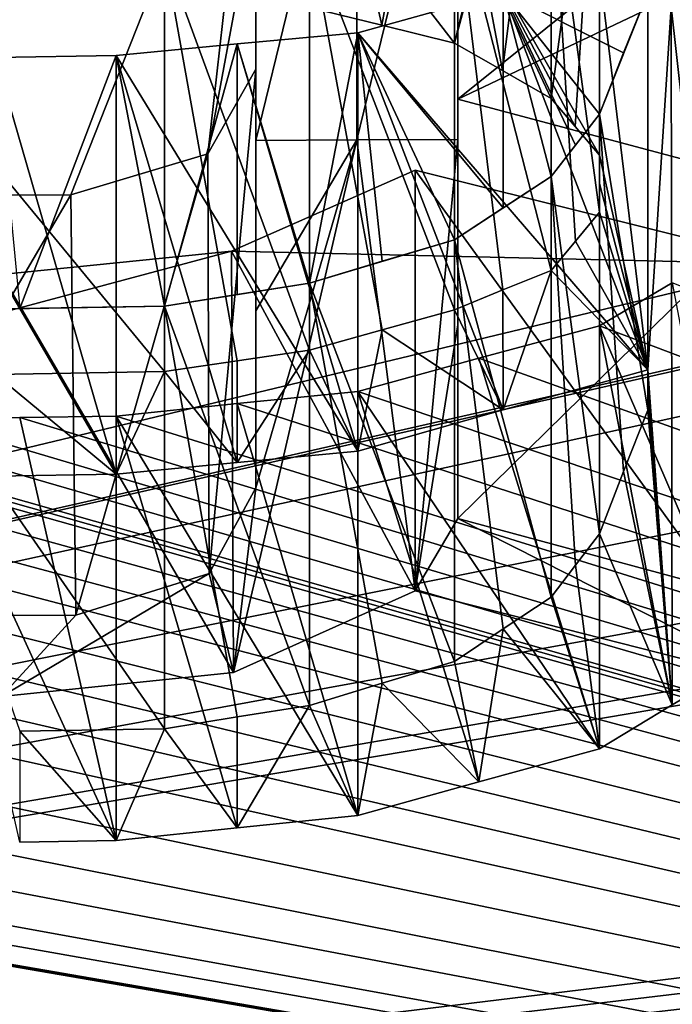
# Model space of a CAD drawing. Header units: millimetres. Extents: x -94 to 254, y 0 to 980.
# Tile 87 of 256: x -0.625 to 0.219, y 857.975 to 859.248. Entities that reach past the tile are written whole.
import ezdxf

# ---------------------------------------------------------------- set-up
doc = ezdxf.new("R2010")
doc.units = ezdxf.units.MM
doc.header["$LTSCALE"] = 65.185185
for name, color, linetype in [('5371', 7, 'CONTINUOUS'), ('5372', 7, 'CONTINUOUS'), ('5415', 7, 'CONTINUOUS'), ('5417', 7, 'CONTINUOUS'), ('5821', 7, 'CONTINUOUS'), ('5836', 7, 'CONTINUOUS'), ('5944', 7, 'CONTINUOUS'), ('5945', 7, 'CONTINUOUS'), ('5946', 7, 'CONTINUOUS'), ('5947', 7, 'CONTINUOUS'), ('5948', 7, 'CONTINUOUS'), ('5952', 7, 'CONTINUOUS'), ('5953', 7, 'CONTINUOUS'), ('6051', 7, 'CONTINUOUS'), ('6052', 7, 'CONTINUOUS'), ('6053', 7, 'CONTINUOUS'), ('6054', 7, 'CONTINUOUS'), ('6055', 7, 'CONTINUOUS'), ('6056', 7, 'CONTINUOUS'), ('6057', 7, 'CONTINUOUS'), ('6058', 7, 'CONTINUOUS'), ('6059', 7, 'CONTINUOUS'), ('6060', 7, 'CONTINUOUS'), ('6069', 7, 'CONTINUOUS'), ('6070', 7, 'CONTINUOUS'), ('6071', 7, 'CONTINUOUS'), ('6072', 7, 'CONTINUOUS'), ('6078', 7, 'CONTINUOUS'), ('6096', 7, 'CONTINUOUS'), ('6097', 7, 'CONTINUOUS'), ('6098', 7, 'CONTINUOUS'), ('6099', 7, 'CONTINUOUS'), ('6100', 7, 'CONTINUOUS'), ('6101', 7, 'CONTINUOUS'), ('6102', 7, 'CONTINUOUS'), ('6103', 7, 'CONTINUOUS'), ('6104', 7, 'CONTINUOUS'), ('6163', 7, 'CONTINUOUS'), ('6168', 7, 'CONTINUOUS')]:
    doc.layers.add(name, color=color, linetype=linetype)

msp = doc.modelspace()

# ---------------------------------------------------------------- linework, layer by layer
at = {"layer": '5371', "color": 7, "linetype": 'CONTINUOUS', "true_color": 0xe0f2ff}
for points in [[(-3.8112, 865.4265, -7.9301), (-3.6909, 865.5131, -7.9324), (6.62, 849.9738, -7.5255), (-3.8112, 865.4265, -7.9301)], [(6.62, 849.9738, -7.5255), (-3.6909, 865.5131, -7.9324), (6.62, 865.5131, -7.9324), (6.62, 849.9738, -7.5255)], [(-3.4065, 849.9738, -7.5255), (-3.8112, 865.4265, -7.9301), (6.62, 849.9738, -7.5255), (-3.4065, 849.9738, -7.5255)]]:
    msp.add_3dface(points, dxfattribs=at)
at = {"layer": '5372', "color": 7, "linetype": 'CONTINUOUS', "true_color": 0xe0f2ff}
for points in [[(-3.4065, 849.9738, 7.5255), (6.62, 865.5131, 7.9324), (-3.8112, 865.4265, 7.9301), (-3.4065, 849.9738, 7.5255)], [(6.62, 849.9738, 7.5255), (6.62, 865.5131, 7.9324), (-3.4065, 849.9738, 7.5255), (6.62, 849.9738, 7.5255)]]:
    msp.add_3dface(points, dxfattribs=at)
at = {"layer": '5415', "color": 7, "linetype": 'CONTINUOUS', "true_color": 0xe0f2ff}
for points in [[(-3.53, 865.5, 5), (-3.2795, 865.5, 5), (6.77, 849.5, 5), (-3.53, 865.5, 5)], [(-3.53, 849.5, 5), (-3.53, 865.5, 5), (6.77, 849.5, 5), (-3.53, 849.5, 5)], [(-3.2795, 865.5, 5), (6.5195, 865.5, 5), (6.77, 849.5, 5), (-3.2795, 865.5, 5)]]:
    msp.add_3dface(points, dxfattribs=at)
at = {"layer": '5417', "color": 7, "linetype": 'CONTINUOUS', "true_color": 0xe0f2ff}
for points in [[(-3.2795, 865.5, -5), (-3.53, 849.5, -5), (6.5195, 865.5, -5), (-3.2795, 865.5, -5)], [(6.5195, 865.5, -5), (-3.53, 849.5, -5), (6.77, 865.5, -5), (6.5195, 865.5, -5)], [(6.77, 865.5, -5), (-3.53, 849.5, -5), (6.77, 849.5, -5), (6.77, 865.5, -5)]]:
    msp.add_3dface(points, dxfattribs=at)
at = {"layer": '5821', "color": 7, "linetype": 'CONTINUOUS', "true_color": 0xe6e6e6}
for points in [[(-3.8184, 857.4489, -21.18), (-1.572, 862.6501, -9.3472), (3.6721, 857.4489, -21.2059), (-3.8184, 857.4489, -21.18)], [(-1.572, 862.6501, -9.3472), (2.0865, 862.6256, -9.3472), (3.6721, 857.4489, -21.2059), (-1.572, 862.6501, -9.3472)], [(-3.8184, 857.4489, 21.18), (3.6721, 857.4489, 21.2059), (-1.6329, 862.6476, 9.3472), (-3.8184, 857.4489, 21.18)], [(-1.6329, 862.6476, 9.3472), (3.6721, 857.4489, 21.2059), (2.0857, 862.6257, 9.3472), (-1.6329, 862.6476, 9.3472)]]:
    msp.add_3dface(points, dxfattribs=at)
at = {"layer": '5836', "color": 7, "linetype": 'CONTINUOUS', "true_color": 0xe6e6e6}
for points in [[(-0.058, 859.3914, 13.9527), (2.0654, 860.8491, 9.2512), (-0.058, 859.1449, 14.5597), (-0.058, 859.3914, 13.9527)], [(-0.058, 859.1449, 14.5597), (2.0654, 860.8491, 9.2512), (0.9325, 859.6152, 13.3415), (-0.058, 859.1449, 14.5597)], [(-1.3102, 859.1204, 14.5597), (-1.3102, 859.3671, 13.9527), (-0.3197, 859.626, 13.3415), (-1.3102, 859.1204, 14.5597)], [(-0.8808, 859.0208, 14.8284), (-1.3102, 859.1204, 14.5597), (-0.3197, 859.626, 13.3415), (-0.8808, 859.0208, 14.8284)], [(-0.5587, 859.0212, 14.8432), (-0.8808, 859.0208, 14.8284), (-0.3197, 859.626, 13.3415), (-0.5587, 859.0212, 14.8432)], [(-0.3814, 859.0739, 14.7245), (-0.5587, 859.0212, 14.8432), (-0.3197, 859.626, 13.3415), (-0.3814, 859.0739, 14.7245)], [(-0.3197, 859.4093, 13.904), (-0.3814, 859.0739, 14.7245), (-0.3197, 859.626, 13.3415), (-0.3197, 859.4093, 13.904)], [(0.3764, 859.029, 14.8306), (-0.058, 859.1449, 14.5597), (0.9325, 859.6152, 13.3415), (0.3764, 859.029, 14.8306)], [(-0.3197, 859.1837, 14.4629), (-0.3814, 859.0739, 14.7245), (-0.3197, 859.4093, 13.904), (-0.3197, 859.1837, 14.4629)], [(0.0005, 859.2832, -14.2231), (-0.1875, 859.2306, -14.3511), (0.0003, 859.0044, -14.8931), (0.0005, 859.2832, -14.2231)], [(0.0625, 859.0449, -14.7979), (0.0005, 859.2832, -14.2231), (0.0003, 859.0044, -14.8931), (0.0625, 859.0449, -14.7979)], [(0.1875, 859.2826, -14.2234), (0.0005, 859.2832, -14.2231), (0.1562, 859.2045, -14.4151), (0.1875, 859.2826, -14.2234)], [(0.1562, 859.2045, -14.4151), (0.0005, 859.2832, -14.2231), (0.125, 859.1253, -14.6064), (0.1562, 859.2045, -14.4151)], [(0.125, 859.1253, -14.6064), (0.0005, 859.2832, -14.2231), (0.0939, 859.0855, -14.7016), (0.125, 859.1253, -14.6064)], [(0.0939, 859.0855, -14.7016), (0.0005, 859.2832, -14.2231), (0.0625, 859.0449, -14.7979), (0.0939, 859.0855, -14.7016)], [(-0.1875, 859.2306, -14.3511), (-0.3438, 859.2163, -14.383), (-0.25, 858.9069, -15.117), (-0.1875, 859.2306, -14.3511)], [(-0.1561, 858.9352, -15.0531), (-0.1875, 859.2306, -14.3511), (-0.25, 858.9069, -15.117), (-0.1561, 858.9352, -15.0531)], [(0.0003, 859.0044, -14.8931), (-0.1875, 859.2306, -14.3511), (-0.0625, 858.963, -14.9894), (0.0003, 859.0044, -14.8931)], [(-0.0625, 858.963, -14.9894), (-0.1875, 859.2306, -14.3511), (-0.1561, 858.9352, -15.0531), (-0.0625, 858.963, -14.9894)], [(-0.3438, 859.2163, -14.383), (-0.5, 859.2013, -14.4149), (-0.4375, 858.8772, -15.1809), (-0.3438, 859.2163, -14.383)], [(-0.3438, 858.8922, -15.1489), (-0.3438, 859.2163, -14.383), (-0.4375, 858.8772, -15.1809), (-0.3438, 858.8922, -15.1489)], [(-0.25, 858.9069, -15.117), (-0.3438, 859.2163, -14.383), (-0.3438, 858.8922, -15.1489), (-0.25, 858.9069, -15.117)], [(-0.5, 859.2013, -14.4149), (-0.6563, 859.1988, -14.4149), (-0.625, 858.8743, -15.1809), (-0.5, 859.2013, -14.4149)], [(-0.4375, 858.8772, -15.1809), (-0.5, 859.2013, -14.4149), (-0.625, 858.8743, -15.1809), (-0.4375, 858.8772, -15.1809)], [(-2.3438, 859.0066, -14.7022), (4.7726, 857.0928, -18.1269), (-2.3125, 859.049, -14.6064), (-2.3438, 859.0066, -14.7022)], [(4.7726, 857.0928, -18.1269), (-1.375, 858.8247, -15.2447), (-2.3125, 859.049, -14.6064), (4.7726, 857.0928, -18.1269)], [(-0.1133, 859.0528, 14.7789), (0.3739, 858.9313, 15.0582), (-0.3509, 858.9484, 15.0193), (-0.1133, 859.0528, 14.7789)], [(-7.2862, 857.0928, 17.2706), (1.0743, 858.9904, 14.887), (1.6294, 859.0406, 14.7182), (-7.2862, 857.0928, 17.2706)], [(1.9161, 858.9211, 14.9642), (-7.2862, 857.0928, 17.2706), (1.6294, 859.0406, 14.7182), (1.9161, 858.9211, 14.9642)], [(-2.375, 858.964, -14.7979), (4.7726, 857.0928, -18.1269), (-2.3438, 859.0066, -14.7022), (-2.375, 858.964, -14.7979)], [(1.0743, 858.9904, 14.887), (-7.2862, 857.0928, 17.2706), (0.8086, 858.9262, 15.053), (1.0743, 858.9904, 14.887)], [(-2.4371, 858.9055, -14.9247), (4.7726, 857.0928, -18.1269), (-2.375, 858.964, -14.7979), (-2.4371, 858.9055, -14.9247)], [(0.3739, 858.9313, 15.0582), (-7.2862, 857.0928, 17.2706), (-0.3509, 858.9484, 15.0193), (0.3739, 858.9313, 15.0582)], [(-0.3509, 858.9484, 15.0193), (-7.2862, 857.0928, 17.2706), (-0.6485, 858.9183, 15.0789), (-0.3509, 858.9484, 15.0193)], [(0.8086, 858.9262, 15.053), (-7.2862, 857.0928, 17.2706), (0.3739, 858.9313, 15.0582), (0.8086, 858.9262, 15.053)], [(2.3238, 858.85, 15.0711), (-7.2862, 857.0928, 17.2706), (1.9161, 858.9211, 14.9642), (2.3238, 858.85, 15.0711)], [(-2.5, 858.8455, -15.0532), (4.7726, 857.0928, -18.1269), (-2.4371, 858.9055, -14.9247), (-2.5, 858.8455, -15.0532)], [(0.125, 858.8518, -15.2447), (4.7726, 857.0928, -18.1269), (0.2193, 858.9075, -15.1163), (0.125, 858.8518, -15.2447)], [(2.7755, 858.8186, 15.067), (-7.2862, 857.0928, 17.2706), (2.3238, 858.85, 15.0711), (2.7755, 858.8186, 15.067)], [(-2.5932, 858.7972, -15.1484), (4.7726, 857.0928, -18.1269), (-2.5, 858.8455, -15.0532), (-2.5932, 858.7972, -15.1484)], [(-0.031, 858.8098, -15.3403), (4.7726, 857.0928, -18.1269), (0.125, 858.8518, -15.2447), (-0.031, 858.8098, -15.3403)], [(3.0655, 858.8399, 14.9612), (-7.2862, 857.0928, 17.2706), (2.7755, 858.8186, 15.067), (3.0655, 858.8399, 14.9612)], [(-7.2862, 857.0928, 17.2706), (3.0655, 858.8399, 14.9612), (3.803, 858.4444, 15.686), (-7.2862, 857.0928, 17.2706)], [(-1.375, 858.8247, -15.2447), (4.7726, 857.0928, -18.1269), (-1.2188, 858.7883, -15.3404), (-1.375, 858.8247, -15.2447)], [(-0.1875, 858.7667, -15.4362), (4.7726, 857.0928, -18.1269), (-0.031, 858.8098, -15.3403), (-0.1875, 858.7667, -15.4362)], [(-2.6875, 858.7477, -15.2447), (4.7726, 857.0928, -18.1269), (-2.5932, 858.7972, -15.1484), (-2.6875, 858.7477, -15.2447)], [(-1.2188, 858.7883, -15.3404), (4.7726, 857.0928, -18.1269), (-1.0625, 858.7509, -15.4362), (-1.2188, 858.7883, -15.3404)], [(-0.3438, 858.7512, -15.4681), (4.7726, 857.0928, -18.1269), (-0.1875, 858.7667, -15.4362), (-0.3438, 858.7512, -15.4681)], [(-2.8432, 858.6931, -15.3401), (4.7726, 857.0928, -18.1269), (-2.6875, 858.7477, -15.2447), (-2.8432, 858.6931, -15.3401)], [(-1.0625, 858.7509, -15.4362), (4.7726, 857.0928, -18.1269), (-0.9062, 858.7411, -15.4681), (-1.0625, 858.7509, -15.4362)], [(-0.9062, 858.7411, -15.4681), (4.7726, 857.0928, -18.1269), (-0.75, 858.7305, -15.5), (-0.9062, 858.7411, -15.4681)], [(-0.5, 858.7351, -15.5), (4.7726, 857.0928, -18.1269), (-0.3438, 858.7512, -15.4681), (-0.5, 858.7351, -15.5)], [(-0.75, 858.7305, -15.5), (4.7726, 857.0928, -18.1269), (-0.625, 858.733, -15.5), (-0.75, 858.7305, -15.5)], [(-0.625, 858.733, -15.5), (4.7726, 857.0928, -18.1269), (-0.5, 858.7351, -15.5), (-0.625, 858.733, -15.5)], [(-3, 858.6369, -15.4362), (4.7726, 857.0928, -18.1269), (-2.8432, 858.6931, -15.3401), (-3, 858.6369, -15.4362)], [(-3.1875, 858.6058, -15.4681), (4.7726, 857.0928, -18.1269), (-3, 858.6369, -15.4362), (-3.1875, 858.6058, -15.4681)], [(-7.2862, 857.0928, -17.2706), (4.7726, 857.0928, -18.1269), (-4.0625, 858.6133, -15.2447), (-7.2862, 857.0928, -17.2706)], [(-4.0625, 858.6133, -15.2447), (4.7726, 857.0928, -18.1269), (-3.9062, 858.5889, -15.3405), (-4.0625, 858.6133, -15.2447)], [(-3.375, 858.5736, -15.5), (4.7726, 857.0928, -18.1269), (-3.1875, 858.6058, -15.4681), (-3.375, 858.5736, -15.5)], [(-3.9062, 858.5889, -15.3405), (4.7726, 857.0928, -18.1269), (-3.75, 858.5634, -15.4362), (-3.9062, 858.5889, -15.3405)], [(-3.75, 858.5634, -15.4362), (4.7726, 857.0928, -18.1269), (-3.5625, 858.569, -15.4681), (-3.75, 858.5634, -15.4362)], [(-3.5625, 858.569, -15.4681), (4.7726, 857.0928, -18.1269), (-3.375, 858.5736, -15.5), (-3.5625, 858.569, -15.4681)], [(3.9323, 858.4298, 15.686), (-7.2862, 857.0928, 17.2706), (3.803, 858.4444, 15.686), (3.9323, 858.4298, 15.686)], [(4.0616, 858.4147, 15.686), (-7.2862, 857.0928, 17.2706), (3.9323, 858.4298, 15.686), (4.0616, 858.4147, 15.686)], [(4.7726, 857.0928, 18.1269), (-7.2862, 857.0928, 17.2706), (4.0616, 858.4147, 15.686), (4.7726, 857.0928, 18.1269)]]:
    msp.add_3dface(points, dxfattribs=at)
at = {"layer": '5944', "color": 7, "linetype": 'CONTINUOUS', "true_color": 0xe6e6e6}
for points in [[(-0.3814, 859.0739, 14.7245), (-0.3197, 859.1837, 14.4629), (-0.3799, 858.5316, 14.7221), (-0.3814, 859.0739, 14.7245)], [(-0.3197, 859.1837, 14.4629), (-0.3197, 858.6421, 14.4629), (-0.3799, 858.5316, 14.7221), (-0.3197, 859.1837, 14.4629)], [(-0.5587, 859.0212, 14.8432), (-0.3814, 859.0739, 14.7245), (-0.5524, 858.4778, 14.8416), (-0.5587, 859.0212, 14.8432)], [(-0.5524, 858.4778, 14.8416), (-0.3814, 859.0739, 14.7245), (-0.3799, 858.5316, 14.7221), (-0.5524, 858.4778, 14.8416)], [(-0.8808, 859.0208, 14.8284), (-0.5587, 859.0212, 14.8432), (-0.8784, 858.4764, 14.829), (-0.8808, 859.0208, 14.8284)], [(-0.8784, 858.4764, 14.829), (-0.5587, 859.0212, 14.8432), (-0.5524, 858.4778, 14.8416), (-0.8784, 858.4764, 14.829)]]:
    msp.add_3dface(points, dxfattribs=at)
at = {"layer": '5945', "color": 7, "linetype": 'CONTINUOUS', "true_color": 0xe6e6e6}
for points in [[(-0.3197, 859.4093, 13.904), (-0.3197, 859.626, 13.3415), (-0.3197, 858.8712, 13.904), (-0.3197, 859.4093, 13.904)], [(-0.3197, 858.8712, 13.904), (-0.3197, 859.626, 13.3415), (-0.3197, 859.0913, 13.3415), (-0.3197, 858.8712, 13.904)], [(-0.3197, 859.1837, 14.4629), (-0.3197, 859.4093, 13.904), (-0.3197, 858.6421, 14.4629), (-0.3197, 859.1837, 14.4629)], [(-0.3197, 858.6421, 14.4629), (-0.3197, 859.4093, 13.904), (-0.3197, 858.8712, 13.904), (-0.3197, 858.6421, 14.4629)]]:
    msp.add_3dface(points, dxfattribs=at)
at = {"layer": '5946', "color": 7, "linetype": 'CONTINUOUS', "true_color": 0xe6e6e6}
for points in [[(-0.3197, 859.626, 13.3415), (-0.1889, 859.6269, 13.3415), (-0.3197, 859.0913, 13.3415), (-0.3197, 859.626, 13.3415)], [(-0.3197, 859.0913, 13.3415), (-0.1889, 859.6269, 13.3415), (-0.1889, 859.0922, 13.3415), (-0.3197, 859.0913, 13.3415)], [(-0.1889, 859.6269, 13.3415), (-0.058, 859.6274, 13.3415), (-0.1889, 859.0922, 13.3415), (-0.1889, 859.6269, 13.3415)], [(-0.058, 859.6274, 13.3415), (-0.058, 859.0927, 13.3415), (-0.1889, 859.0922, 13.3415), (-0.058, 859.6274, 13.3415)]]:
    msp.add_3dface(points, dxfattribs=at)
at = {"layer": '5947', "color": 7, "linetype": 'CONTINUOUS', "true_color": 0xe6e6e6}
for points in [[(-0.058, 859.6274, 13.3415), (-0.058, 859.3914, 13.9527), (-0.058, 859.0927, 13.3415), (-0.058, 859.6274, 13.3415)], [(-0.058, 859.3914, 13.9527), (-0.058, 859.1449, 14.5597), (-0.058, 858.8531, 13.9528), (-0.058, 859.3914, 13.9527)], [(-0.058, 859.0927, 13.3415), (-0.058, 859.3914, 13.9527), (-0.058, 858.8531, 13.9528), (-0.058, 859.0927, 13.3415)], [(-0.058, 858.8531, 13.9528), (-0.058, 859.1449, 14.5597), (-0.058, 858.6027, 14.5597), (-0.058, 858.8531, 13.9528)]]:
    msp.add_3dface(points, dxfattribs=at)
at = {"layer": '5948', "color": 7, "linetype": 'CONTINUOUS', "true_color": 0xe6e6e6}
for points in [[(-0.058, 859.1449, 14.5597), (0.3764, 859.029, 14.8306), (-0.058, 858.6027, 14.5597), (-0.058, 859.1449, 14.5597)], [(-0.058, 858.6027, 14.5597), (0.3764, 859.029, 14.8306), (0.3787, 858.4847, 14.8312), (-0.058, 858.6027, 14.5597)]]:
    msp.add_3dface(points, dxfattribs=at)
at = {"layer": '5952', "color": 7, "linetype": 'CONTINUOUS', "true_color": 0xe6e6e6}
for points in [[(0.3739, 858.9313, 15.0582), (-0.1133, 859.0528, 14.7789), (0.3695, 858.3862, 15.0572), (0.3739, 858.9313, 15.0582)], [(-0.1133, 859.0528, 14.7789), (-0.1133, 858.5091, 14.7789), (0.3695, 858.3862, 15.0572), (-0.1133, 859.0528, 14.7789)]]:
    msp.add_3dface(points, dxfattribs=at)
at = {"layer": '5953', "color": 7, "linetype": 'CONTINUOUS', "true_color": 0xe6e6e6}
for points in [[(-0.1133, 859.0528, 14.7789), (-0.3509, 858.9484, 15.0193), (-0.1133, 858.5091, 14.7789), (-0.1133, 859.0528, 14.7789)], [(-0.3509, 858.9484, 15.0193), (-0.6485, 858.9183, 15.0789), (-0.3484, 858.4037, 15.018), (-0.3509, 858.9484, 15.0193)], [(-0.1133, 858.5091, 14.7789), (-0.3509, 858.9484, 15.0193), (-0.3484, 858.4037, 15.018), (-0.1133, 858.5091, 14.7789)], [(-0.6485, 858.9183, 15.0789), (-0.6485, 858.3725, 15.0789), (-0.3484, 858.4037, 15.018), (-0.6485, 858.9183, 15.0789)]]:
    msp.add_3dface(points, dxfattribs=at)
at = {"layer": '6051', "color": 7, "linetype": 'CONTINUOUS', "true_color": 0xe6e6e6}
for points in [[(-0.8125, 859.1955, -14.4149), (-0.6563, 859.1988, -14.4149), (-0.5, 858.66, -14.4149), (-0.8125, 859.1955, -14.4149)], [(-0.6563, 859.1988, -14.4149), (-0.5, 859.2013, -14.4149), (-0.5, 858.66, -14.4149), (-0.6563, 859.1988, -14.4149)], [(-0.6563, 858.6574, -14.4149), (-0.8125, 859.1955, -14.4149), (-0.5, 858.66, -14.4149), (-0.6563, 858.6574, -14.4149)]]:
    msp.add_3dface(points, dxfattribs=at)
at = {"layer": '6052', "color": 7, "linetype": 'CONTINUOUS', "true_color": 0xe6e6e6}
for points in [[(-0.3438, 859.2163, -14.383), (-0.1875, 859.2306, -14.3511), (-0.1875, 858.6897, -14.3511), (-0.3438, 859.2163, -14.383)], [(-0.5, 859.2013, -14.4149), (-0.3438, 859.2163, -14.383), (-0.1875, 858.6897, -14.3511), (-0.5, 859.2013, -14.4149)], [(-0.5, 858.66, -14.4149), (-0.5, 859.2013, -14.4149), (-0.3438, 858.6752, -14.383), (-0.5, 858.66, -14.4149)], [(-0.3438, 858.6752, -14.383), (-0.5, 859.2013, -14.4149), (-0.1875, 858.6897, -14.3511), (-0.3438, 858.6752, -14.383)]]:
    msp.add_3dface(points, dxfattribs=at)
at = {"layer": '6053', "color": 7, "linetype": 'CONTINUOUS', "true_color": 0xe6e6e6}
for points in [[(0.0005, 859.2832, -14.2231), (0.1875, 859.334, -14.0957), (0.1875, 858.7948, -14.0957), (0.0005, 859.2832, -14.2231)], [(-0.1875, 859.2306, -14.3511), (0.0005, 859.2832, -14.2231), (0.1875, 858.7948, -14.0957), (-0.1875, 859.2306, -14.3511)], [(-0.1875, 858.6897, -14.3511), (-0.1875, 859.2306, -14.3511), (0.0005, 858.7432, -14.2231), (-0.1875, 858.6897, -14.3511)], [(0.0005, 858.7432, -14.2231), (-0.1875, 859.2306, -14.3511), (0.1875, 858.7948, -14.0957), (0.0005, 858.7432, -14.2231)]]:
    msp.add_3dface(points, dxfattribs=at)
at = {"layer": '6054', "color": 7, "linetype": 'CONTINUOUS', "true_color": 0xe6e6e6}
for points in [[(0.1875, 859.334, -14.0957), (0.1875, 859.2826, -14.2234), (0.1875, 858.7948, -14.0957), (0.1875, 859.334, -14.0957)], [(0.1875, 858.7948, -14.0957), (0.1875, 859.2826, -14.2234), (0.1875, 858.7687, -14.1596), (0.1875, 858.7948, -14.0957)], [(0.1875, 858.7687, -14.1596), (0.1875, 859.2826, -14.2234), (0.1875, 858.7425, -14.2234), (0.1875, 858.7687, -14.1596)]]:
    msp.add_3dface(points, dxfattribs=at)
at = {"layer": '6055', "color": 7, "linetype": 'CONTINUOUS', "true_color": 0xe6e6e6}
for points in [[(0.1875, 859.2826, -14.2234), (0.1562, 859.2045, -14.4151), (0.125, 859.1253, -14.6064), (0.1875, 859.2826, -14.2234)], [(0.1875, 859.2826, -14.2234), (0.125, 859.1253, -14.6064), (0.1875, 858.7425, -14.2234), (0.1875, 859.2826, -14.2234)], [(0.1875, 858.7425, -14.2234), (0.125, 859.1253, -14.6064), (0.1562, 858.6632, -14.4151), (0.1875, 858.7425, -14.2234)], [(0.1562, 858.6632, -14.4151), (0.125, 859.1253, -14.6064), (0.125, 858.5828, -14.6064), (0.1562, 858.6632, -14.4151)]]:
    msp.add_3dface(points, dxfattribs=at)
at = {"layer": '6056', "color": 7, "linetype": 'CONTINUOUS', "true_color": 0xe6e6e6}
for points in [[(0.125, 859.1253, -14.6064), (0.0939, 859.0855, -14.7016), (0.0625, 859.0449, -14.7979), (0.125, 859.1253, -14.6064)], [(0.125, 859.1253, -14.6064), (0.0625, 859.0449, -14.7979), (0.125, 858.5828, -14.6064), (0.125, 859.1253, -14.6064)], [(0.125, 858.5828, -14.6064), (0.0625, 859.0449, -14.7979), (0.0939, 858.5423, -14.7016), (0.125, 858.5828, -14.6064)], [(0.0939, 858.5423, -14.7016), (0.0625, 859.0449, -14.7979), (0.0625, 858.5011, -14.7979), (0.0939, 858.5423, -14.7016)]]:
    msp.add_3dface(points, dxfattribs=at)
at = {"layer": '6057', "color": 7, "linetype": 'CONTINUOUS', "true_color": 0xe6e6e6}
for points in [[(0.0625, 859.0449, -14.7979), (0.0003, 859.0044, -14.8931), (-0.0625, 858.963, -14.9894), (0.0625, 859.0449, -14.7979)], [(0.0625, 859.0449, -14.7979), (-0.0625, 858.963, -14.9894), (0.0625, 858.5011, -14.7979), (0.0625, 859.0449, -14.7979)], [(0.0625, 858.5011, -14.7979), (-0.0625, 858.963, -14.9894), (0.0003, 858.4599, -14.8931), (0.0625, 858.5011, -14.7979)], [(0.0003, 858.4599, -14.8931), (-0.0625, 858.963, -14.9894), (-0.0625, 858.4179, -14.9894), (0.0003, 858.4599, -14.8931)]]:
    msp.add_3dface(points, dxfattribs=at)
at = {"layer": '6058', "color": 7, "linetype": 'CONTINUOUS', "true_color": 0xe6e6e6}
for points in [[(-0.0625, 858.963, -14.9894), (-0.1561, 858.9352, -15.0531), (-0.25, 858.9069, -15.117), (-0.0625, 858.963, -14.9894)], [(-0.0625, 858.963, -14.9894), (-0.25, 858.9069, -15.117), (-0.0625, 858.4179, -14.9894), (-0.0625, 858.963, -14.9894)], [(-0.0625, 858.4179, -14.9894), (-0.25, 858.9069, -15.117), (-0.1561, 858.3897, -15.0531), (-0.0625, 858.4179, -14.9894)], [(-0.1561, 858.3897, -15.0531), (-0.25, 858.9069, -15.117), (-0.25, 858.3609, -15.117), (-0.1561, 858.3897, -15.0531)]]:
    msp.add_3dface(points, dxfattribs=at)
at = {"layer": '6059', "color": 7, "linetype": 'CONTINUOUS', "true_color": 0xe6e6e6}
for points in [[(-0.25, 858.9069, -15.117), (-0.3438, 858.8922, -15.1489), (-0.4375, 858.8772, -15.1809), (-0.25, 858.9069, -15.117)], [(-0.25, 858.9069, -15.117), (-0.4375, 858.8772, -15.1809), (-0.25, 858.3609, -15.117), (-0.25, 858.9069, -15.117)], [(-0.25, 858.3609, -15.117), (-0.4375, 858.8772, -15.1809), (-0.3438, 858.346, -15.1489), (-0.25, 858.3609, -15.117)], [(-0.3438, 858.346, -15.1489), (-0.4375, 858.8772, -15.1809), (-0.4375, 858.3308, -15.1809), (-0.3438, 858.346, -15.1489)]]:
    msp.add_3dface(points, dxfattribs=at)
at = {"layer": '6060', "color": 7, "linetype": 'CONTINUOUS', "true_color": 0xe6e6e6}
for points in [[(-0.4375, 858.8772, -15.1809), (-0.625, 858.8743, -15.1809), (-0.8125, 858.8705, -15.1809), (-0.4375, 858.8772, -15.1809)], [(-0.4375, 858.8772, -15.1809), (-0.8125, 858.8705, -15.1809), (-0.4375, 858.3308, -15.1809), (-0.4375, 858.8772, -15.1809)], [(-0.4375, 858.3308, -15.1809), (-0.8125, 858.8705, -15.1809), (-0.625, 858.3278, -15.1809), (-0.4375, 858.3308, -15.1809)]]:
    msp.add_3dface(points, dxfattribs=at)
at = {"layer": '6069', "color": 7, "linetype": 'CONTINUOUS', "true_color": 0xe6e6e6}
for points in [[(-0.75, 858.7305, -15.5), (-0.625, 858.733, -15.5), (-0.5, 858.1863, -15.5), (-0.75, 858.7305, -15.5)], [(-0.625, 858.1843, -15.5), (-0.75, 858.7305, -15.5), (-0.5, 858.1863, -15.5), (-0.625, 858.1843, -15.5)], [(-0.625, 858.733, -15.5), (-0.5, 858.7351, -15.5), (-0.5, 858.1863, -15.5), (-0.625, 858.733, -15.5)]]:
    msp.add_3dface(points, dxfattribs=at)
at = {"layer": '6070', "color": 7, "linetype": 'CONTINUOUS', "true_color": 0xe6e6e6}
for points in [[(-0.3438, 858.7512, -15.4681), (-0.1875, 858.7667, -15.4362), (-0.1875, 858.2185, -15.4362), (-0.3438, 858.7512, -15.4681)], [(-0.5, 858.7351, -15.5), (-0.3438, 858.7512, -15.4681), (-0.1875, 858.2185, -15.4362), (-0.5, 858.7351, -15.5)], [(-0.5, 858.1863, -15.5), (-0.5, 858.7351, -15.5), (-0.3438, 858.2028, -15.4681), (-0.5, 858.1863, -15.5)], [(-0.3438, 858.2028, -15.4681), (-0.5, 858.7351, -15.5), (-0.1875, 858.2185, -15.4362), (-0.3438, 858.2028, -15.4681)]]:
    msp.add_3dface(points, dxfattribs=at)
at = {"layer": '6071', "color": 7, "linetype": 'CONTINUOUS', "true_color": 0xe6e6e6}
for points in [[(-0.031, 858.8098, -15.3403), (0.125, 858.8518, -15.2447), (0.125, 858.3049, -15.2447), (-0.031, 858.8098, -15.3403)], [(-0.1875, 858.7667, -15.4362), (-0.031, 858.8098, -15.3403), (0.125, 858.3049, -15.2447), (-0.1875, 858.7667, -15.4362)], [(-0.1875, 858.2185, -15.4362), (-0.1875, 858.7667, -15.4362), (-0.031, 858.2623, -15.3403), (-0.1875, 858.2185, -15.4362)], [(-0.031, 858.2623, -15.3403), (-0.1875, 858.7667, -15.4362), (0.125, 858.3049, -15.2447), (-0.031, 858.2623, -15.3403)]]:
    msp.add_3dface(points, dxfattribs=at)
at = {"layer": '6072', "color": 7, "linetype": 'CONTINUOUS', "true_color": 0xe6e6e6}
for points in [[(0.125, 858.8518, -15.2447), (0.2193, 858.9075, -15.1163), (0.3125, 858.4166, -14.9894), (0.125, 858.8518, -15.2447)], [(0.125, 858.3049, -15.2447), (0.125, 858.8518, -15.2447), (0.2193, 858.3615, -15.1163), (0.125, 858.3049, -15.2447)], [(0.2193, 858.3615, -15.1163), (0.125, 858.8518, -15.2447), (0.3125, 858.4166, -14.9894), (0.2193, 858.3615, -15.1163)]]:
    msp.add_3dface(points, dxfattribs=at)
at = {"layer": '6078', "color": 7, "linetype": 'CONTINUOUS', "true_color": 0xe6e6e6}
msp.add_3dface([(0.3125, 859.2159, -13.0106), (0.3125, 859.7488, -13.0106), (0.218, 859.2641, -12.882), (0.3125, 859.2159, -13.0106)], dxfattribs=at)
at = {"layer": '6096', "color": 7, "linetype": 'CONTINUOUS', "true_color": 0xe6e6e6}
for points in [[(-0.1564, 859.2406, -12.9467), (-0.25, 859.2635, -12.883), (-0.0625, 859.7501, -13.0106), (-0.1564, 859.2406, -12.9467)], [(-0.0625, 859.2173, -13.0106), (-0.1564, 859.2406, -12.9467), (-0.0625, 859.7501, -13.0106), (-0.0625, 859.2173, -13.0106)]]:
    msp.add_3dface(points, dxfattribs=at)
at = {"layer": '6097', "color": 7, "linetype": 'CONTINUOUS', "true_color": 0xe6e6e6}
for points in [[(-0.0625, 859.2173, -13.0106), (-0.0625, 859.7501, -13.0106), (0.0625, 859.6795, -13.2021), (-0.0625, 859.2173, -13.0106)], [(-0.0004, 859.1818, -13.1058), (-0.0625, 859.2173, -13.0106), (0.0625, 859.6795, -13.2021), (-0.0004, 859.1818, -13.1058)], [(0.0625, 859.1456, -13.2021), (-0.0004, 859.1818, -13.1058), (0.0625, 859.6795, -13.2021), (0.0625, 859.1456, -13.2021)]]:
    msp.add_3dface(points, dxfattribs=at)
at = {"layer": '6098', "color": 7, "linetype": 'CONTINUOUS', "true_color": 0xe6e6e6}
for points in [[(0.0625, 859.1456, -13.2021), (0.0625, 859.6795, -13.2021), (0.125, 859.6076, -13.3936), (0.0625, 859.1456, -13.2021)], [(0.0936, 859.1094, -13.2973), (0.0625, 859.1456, -13.2021), (0.125, 859.6076, -13.3936), (0.0936, 859.1094, -13.2973)], [(0.125, 859.0726, -13.3936), (0.0936, 859.1094, -13.2973), (0.125, 859.6076, -13.3936), (0.125, 859.0726, -13.3936)]]:
    msp.add_3dface(points, dxfattribs=at)
at = {"layer": '6099', "color": 7, "linetype": 'CONTINUOUS', "true_color": 0xe6e6e6}
for points in [[(0.125, 859.0726, -13.3936), (0.125, 859.6076, -13.3936), (0.125, 859.5346, -13.5851), (0.125, 859.0726, -13.3936)], [(0.125, 859.0357, -13.4894), (0.125, 859.0726, -13.3936), (0.125, 859.5346, -13.5851), (0.125, 859.0357, -13.4894)], [(0.125, 858.9985, -13.5851), (0.125, 859.0357, -13.4894), (0.125, 859.5346, -13.5851), (0.125, 858.9985, -13.5851)]]:
    msp.add_3dface(points, dxfattribs=at)
at = {"layer": '6100', "color": 7, "linetype": 'CONTINUOUS', "true_color": 0xe6e6e6}
for points in [[(0.125, 858.9985, -13.5851), (0.125, 859.5346, -13.5851), (0.0625, 859.4607, -13.7766), (0.125, 858.9985, -13.5851)], [(0.0939, 858.9613, -13.6803), (0.125, 858.9985, -13.5851), (0.0625, 859.4607, -13.7766), (0.0939, 858.9613, -13.6803)], [(0.0625, 858.9234, -13.7766), (0.0939, 858.9613, -13.6803), (0.0625, 859.4607, -13.7766), (0.0625, 858.9234, -13.7766)]]:
    msp.add_3dface(points, dxfattribs=at)
at = {"layer": '6101', "color": 7, "linetype": 'CONTINUOUS', "true_color": 0xe6e6e6}
for points in [[(0.0625, 858.9234, -13.7766), (0.0625, 859.4607, -13.7766), (-0.0625, 859.4106, -13.9043), (0.0625, 858.9234, -13.7766)], [(0.0002, 858.8981, -13.8403), (0.0625, 858.9234, -13.7766), (-0.0625, 859.4106, -13.9043), (0.0002, 858.8981, -13.8403)], [(-0.0625, 858.8725, -13.9043), (0.0002, 858.8981, -13.8403), (-0.0625, 859.4106, -13.9043), (-0.0625, 858.8725, -13.9043)]]:
    msp.add_3dface(points, dxfattribs=at)
at = {"layer": '6102', "color": 7, "linetype": 'CONTINUOUS', "true_color": 0xe6e6e6}
for points in [[(-0.0625, 858.8725, -13.9043), (-0.0625, 859.4106, -13.9043), (-0.25, 859.3591, -14.0319), (-0.0625, 858.8725, -13.9043)], [(-0.1561, 858.8466, -13.968), (-0.0625, 858.8725, -13.9043), (-0.25, 859.3591, -14.0319), (-0.1561, 858.8466, -13.968)], [(-0.25, 858.8203, -14.0319), (-0.1561, 858.8466, -13.968), (-0.25, 859.3591, -14.0319), (-0.25, 858.8203, -14.0319)]]:
    msp.add_3dface(points, dxfattribs=at)
at = {"layer": '6103', "color": 7, "linetype": 'CONTINUOUS', "true_color": 0xe6e6e6}
for points in [[(-0.25, 858.8203, -14.0319), (-0.25, 859.3591, -14.0319), (-0.4375, 859.3318, -14.0957), (-0.25, 858.8203, -14.0319)], [(-0.3438, 858.8065, -14.0638), (-0.25, 858.8203, -14.0319), (-0.4375, 859.3318, -14.0957), (-0.3438, 858.8065, -14.0638)], [(-0.4375, 858.7925, -14.0957), (-0.3438, 858.8065, -14.0638), (-0.4375, 859.3318, -14.0957), (-0.4375, 858.7925, -14.0957)]]:
    msp.add_3dface(points, dxfattribs=at)
at = {"layer": '6104', "color": 7, "linetype": 'CONTINUOUS', "true_color": 0xe6e6e6}
for points in [[(-0.4375, 858.7925, -14.0957), (-0.4375, 859.3318, -14.0957), (-0.875, 859.3236, -14.0957), (-0.4375, 858.7925, -14.0957)], [(-0.6563, 858.789, -14.0957), (-0.4375, 858.7925, -14.0957), (-0.875, 859.3236, -14.0957), (-0.6563, 858.789, -14.0957)]]:
    msp.add_3dface(points, dxfattribs=at)
at = {"layer": '6163', "color": 7, "linetype": 'CONTINUOUS', "true_color": 0xe6e6e6}
for points in [[(-0.3197, 858.6421, 14.4629), (-0.1889, 859.0922, 13.3415), (-0.3484, 858.4037, 15.018), (-0.3197, 858.6421, 14.4629)], [(-0.1889, 859.0922, 13.3415), (-0.1133, 858.5091, 14.7789), (-0.3484, 858.4037, 15.018), (-0.1889, 859.0922, 13.3415)], [(-0.3197, 858.6421, 14.4629), (-0.3197, 858.8712, 13.904), (-0.1889, 859.0922, 13.3415), (-0.3197, 858.6421, 14.4629)], [(-0.3197, 858.8712, 13.904), (-0.3197, 859.0913, 13.3415), (-0.1889, 859.0922, 13.3415), (-0.3197, 858.8712, 13.904)], [(-0.1889, 859.0922, 13.3415), (-0.058, 859.0927, 13.3415), (-0.1133, 858.5091, 14.7789), (-0.1889, 859.0922, 13.3415)], [(-0.058, 859.0927, 13.3415), (-0.058, 858.8531, 13.9528), (-0.1133, 858.5091, 14.7789), (-0.058, 859.0927, 13.3415)], [(-0.058, 858.8531, 13.9528), (-0.058, 858.6027, 14.5597), (-0.1133, 858.5091, 14.7789), (-0.058, 858.8531, 13.9528)], [(-0.3799, 858.5316, 14.7221), (-0.3197, 858.6421, 14.4629), (-0.3484, 858.4037, 15.018), (-0.3799, 858.5316, 14.7221)], [(-0.1133, 858.5091, 14.7789), (-0.058, 858.6027, 14.5597), (0.3695, 858.3862, 15.0572), (-0.1133, 858.5091, 14.7789)], [(-0.058, 858.6027, 14.5597), (0.3787, 858.4847, 14.8312), (0.3695, 858.3862, 15.0572), (-0.058, 858.6027, 14.5597)], [(-0.5524, 858.4778, 14.8416), (-0.3799, 858.5316, 14.7221), (-0.6485, 858.3725, 15.0789), (-0.5524, 858.4778, 14.8416)], [(-0.6485, 858.3725, 15.0789), (-0.3799, 858.5316, 14.7221), (-0.3484, 858.4037, 15.018), (-0.6485, 858.3725, 15.0789)], [(-0.8784, 858.4764, 14.829), (-0.5524, 858.4778, 14.8416), (-0.6485, 858.3725, 15.0789), (-0.8784, 858.4764, 14.829)]]:
    msp.add_3dface(points, dxfattribs=at)
at = {"layer": '6168', "color": 7, "linetype": 'CONTINUOUS', "true_color": 0xe6e6e6}
for points in [[(-0.1875, 859.3794, -12.5638), (-0.25, 859.2635, -12.883), (-0.1564, 859.2406, -12.9467), (-0.1875, 859.3794, -12.5638)], [(-0.0315, 859.3457, -12.6594), (-0.1875, 859.3794, -12.5638), (-0.0625, 859.2173, -13.0106), (-0.0315, 859.3457, -12.6594)], [(-0.1875, 859.3794, -12.5638), (-0.1564, 859.2406, -12.9467), (-0.0625, 859.2173, -13.0106), (-0.1875, 859.3794, -12.5638)], [(-0.0315, 859.3457, -12.6594), (-0.0625, 859.2173, -13.0106), (-0.0004, 859.1818, -13.1058), (-0.0315, 859.3457, -12.6594)], [(0.125, 859.3108, -12.7553), (-0.0315, 859.3457, -12.6594), (0.125, 859.0726, -13.3936), (0.125, 859.3108, -12.7553)], [(-0.0315, 859.3457, -12.6594), (-0.0004, 859.1818, -13.1058), (0.0625, 859.1456, -13.2021), (-0.0315, 859.3457, -12.6594)], [(-0.0315, 859.3457, -12.6594), (0.0625, 859.1456, -13.2021), (0.0936, 859.1094, -13.2973), (-0.0315, 859.3457, -12.6594)], [(-0.0315, 859.3457, -12.6594), (0.0936, 859.1094, -13.2973), (0.125, 859.0726, -13.3936), (-0.0315, 859.3457, -12.6594)], [(0.1875, 858.7948, -14.0957), (0.218, 859.2641, -12.882), (0.125, 859.3108, -12.7553), (0.1875, 858.7948, -14.0957)], [(0.1875, 858.7948, -14.0957), (0.125, 859.3108, -12.7553), (0.125, 859.0726, -13.3936), (0.1875, 858.7948, -14.0957)], [(0.1875, 858.7948, -14.0957), (0.2193, 858.3615, -15.1163), (0.218, 859.2641, -12.882), (0.1875, 858.7948, -14.0957)], [(0.2193, 858.3615, -15.1163), (0.3125, 858.4166, -14.9894), (0.218, 859.2641, -12.882), (0.2193, 858.3615, -15.1163)], [(0.3125, 858.4166, -14.9894), (0.3125, 859.2159, -13.0106), (0.218, 859.2641, -12.882), (0.3125, 858.4166, -14.9894)], [(0.1875, 858.7948, -14.0957), (0.125, 859.0726, -13.3936), (0.125, 859.0357, -13.4894), (0.1875, 858.7948, -14.0957)], [(0.1875, 858.7948, -14.0957), (0.125, 859.0357, -13.4894), (0.125, 858.9985, -13.5851), (0.1875, 858.7948, -14.0957)], [(0.1875, 858.7948, -14.0957), (0.125, 858.9985, -13.5851), (0.0939, 858.9613, -13.6803), (0.1875, 858.7948, -14.0957)], [(0.1875, 858.7948, -14.0957), (0.0939, 858.9613, -13.6803), (0.0625, 858.9234, -13.7766), (0.1875, 858.7948, -14.0957)], [(0.0005, 858.7432, -14.2231), (0.0625, 858.9234, -13.7766), (0.0002, 858.8981, -13.8403), (0.0005, 858.7432, -14.2231)], [(0.0005, 858.7432, -14.2231), (0.1875, 858.7948, -14.0957), (0.0625, 858.9234, -13.7766), (0.0005, 858.7432, -14.2231)], [(0.0005, 858.7432, -14.2231), (0.0002, 858.8981, -13.8403), (-0.0625, 858.8725, -13.9043), (0.0005, 858.7432, -14.2231)], [(0.0005, 858.7432, -14.2231), (-0.0625, 858.8725, -13.9043), (-0.1561, 858.8466, -13.968), (0.0005, 858.7432, -14.2231)], [(-0.1875, 858.6897, -14.3511), (-0.1561, 858.8466, -13.968), (-0.25, 858.8203, -14.0319), (-0.1875, 858.6897, -14.3511)], [(-0.1875, 858.6897, -14.3511), (0.0005, 858.7432, -14.2231), (-0.1561, 858.8466, -13.968), (-0.1875, 858.6897, -14.3511)], [(-0.3438, 858.6752, -14.383), (-0.1875, 858.6897, -14.3511), (-0.25, 858.8203, -14.0319), (-0.3438, 858.6752, -14.383)], [(-0.3438, 858.6752, -14.383), (-0.25, 858.8203, -14.0319), (-0.3438, 858.8065, -14.0638), (-0.3438, 858.6752, -14.383)], [(-0.3438, 858.6752, -14.383), (-0.3438, 858.8065, -14.0638), (-0.4375, 858.7925, -14.0957), (-0.3438, 858.6752, -14.383)], [(-0.5, 858.66, -14.4149), (-0.4375, 858.7925, -14.0957), (-0.6563, 858.789, -14.0957), (-0.5, 858.66, -14.4149)], [(-0.5, 858.66, -14.4149), (-0.3438, 858.6752, -14.383), (-0.4375, 858.7925, -14.0957), (-0.5, 858.66, -14.4149)], [(0.1875, 858.7948, -14.0957), (0.1875, 858.7687, -14.1596), (0.2193, 858.3615, -15.1163), (0.1875, 858.7948, -14.0957)], [(-0.6563, 858.6574, -14.4149), (-0.5, 858.66, -14.4149), (-0.6563, 858.789, -14.0957), (-0.6563, 858.6574, -14.4149)], [(0.1875, 858.7687, -14.1596), (0.1875, 858.7425, -14.2234), (0.2193, 858.3615, -15.1163), (0.1875, 858.7687, -14.1596)], [(0.1875, 858.7425, -14.2234), (0.1562, 858.6632, -14.4151), (0.2193, 858.3615, -15.1163), (0.1875, 858.7425, -14.2234)], [(0.1562, 858.6632, -14.4151), (0.125, 858.5828, -14.6064), (0.2193, 858.3615, -15.1163), (0.1562, 858.6632, -14.4151)], [(0.125, 858.5828, -14.6064), (0.0939, 858.5423, -14.7016), (0.125, 858.3049, -15.2447), (0.125, 858.5828, -14.6064)], [(0.125, 858.5828, -14.6064), (0.125, 858.3049, -15.2447), (0.2193, 858.3615, -15.1163), (0.125, 858.5828, -14.6064)], [(0.0939, 858.5423, -14.7016), (0.0625, 858.5011, -14.7979), (0.125, 858.3049, -15.2447), (0.0939, 858.5423, -14.7016)], [(0.0625, 858.5011, -14.7979), (0.0003, 858.4599, -14.8931), (0.125, 858.3049, -15.2447), (0.0625, 858.5011, -14.7979)], [(0.0003, 858.4599, -14.8931), (-0.0625, 858.4179, -14.9894), (-0.031, 858.2623, -15.3403), (0.0003, 858.4599, -14.8931)], [(0.0003, 858.4599, -14.8931), (-0.031, 858.2623, -15.3403), (0.125, 858.3049, -15.2447), (0.0003, 858.4599, -14.8931)], [(-0.0625, 858.4179, -14.9894), (-0.1561, 858.3897, -15.0531), (-0.031, 858.2623, -15.3403), (-0.0625, 858.4179, -14.9894)], [(-0.1561, 858.3897, -15.0531), (-0.25, 858.3609, -15.117), (-0.1875, 858.2185, -15.4362), (-0.1561, 858.3897, -15.0531)], [(-0.1561, 858.3897, -15.0531), (-0.1875, 858.2185, -15.4362), (-0.031, 858.2623, -15.3403), (-0.1561, 858.3897, -15.0531)], [(-0.25, 858.3609, -15.117), (-0.3438, 858.346, -15.1489), (-0.3438, 858.2028, -15.4681), (-0.25, 858.3609, -15.117)], [(-0.25, 858.3609, -15.117), (-0.3438, 858.2028, -15.4681), (-0.1875, 858.2185, -15.4362), (-0.25, 858.3609, -15.117)], [(-0.3438, 858.346, -15.1489), (-0.4375, 858.3308, -15.1809), (-0.3438, 858.2028, -15.4681), (-0.3438, 858.346, -15.1489)], [(-0.4375, 858.3308, -15.1809), (-0.625, 858.3278, -15.1809), (-0.5, 858.1863, -15.5), (-0.4375, 858.3308, -15.1809)], [(-0.625, 858.3278, -15.1809), (-0.625, 858.1843, -15.5), (-0.5, 858.1863, -15.5), (-0.625, 858.3278, -15.1809)], [(-0.4375, 858.3308, -15.1809), (-0.5, 858.1863, -15.5), (-0.3438, 858.2028, -15.4681), (-0.4375, 858.3308, -15.1809)]]:
    msp.add_3dface(points, dxfattribs=at)

doc.saveas('drawing.dxf')
